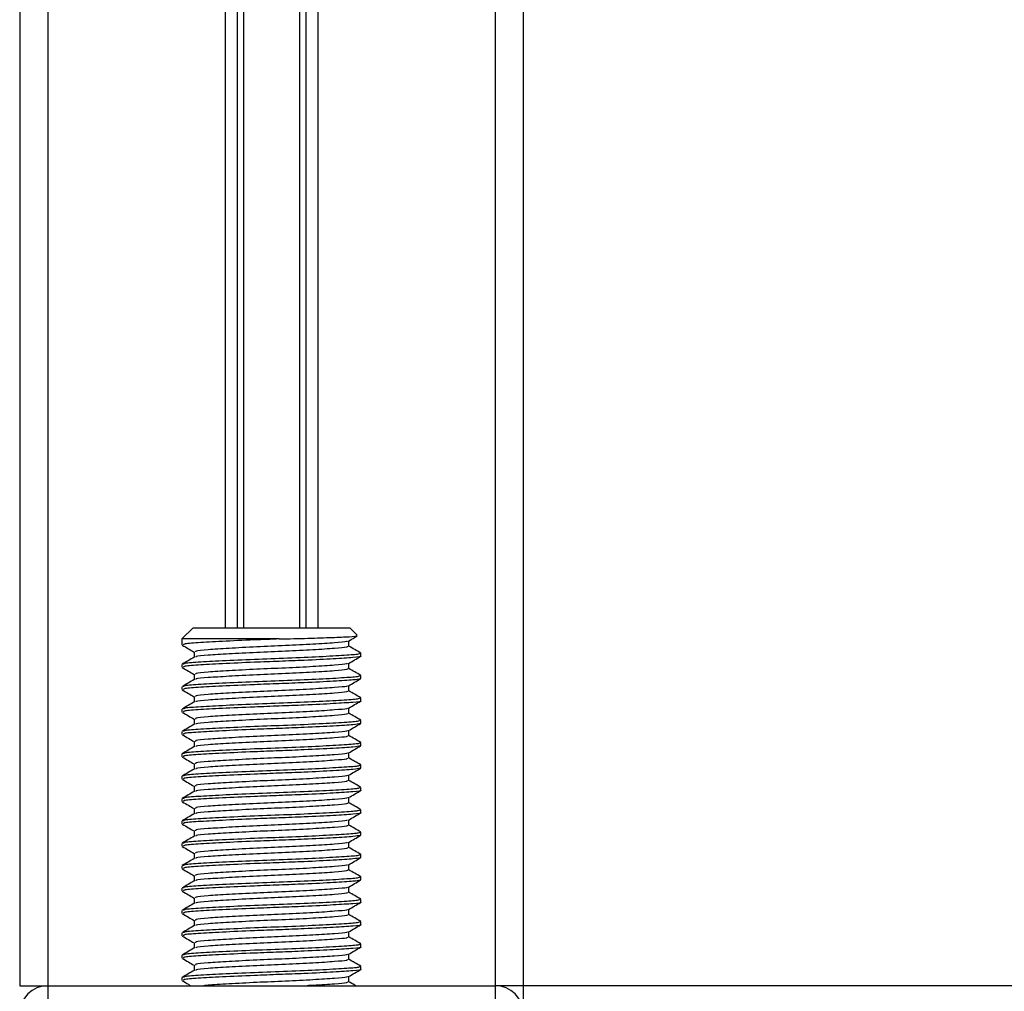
# Model space of a CAD drawing. Header units: millimetres. Extents: x 0 to 420, y 0 to 300.
# Tile 28 of 73: x 102 to 116, y 166 to 180. Entities that reach past the tile are written whole.
import ezdxf

# ---------------------------------------------------------------- set-up
doc = ezdxf.new("R2010")
doc.units = ezdxf.units.MM

msp = doc.modelspace()

# ---------------------------------------------------------------- linework, layer by layer
at = {"color": 7, "linetype": 'Continuous', "lineweight": 25}
for p, q in [((102.1771, 266.6396), (102.1771, 166.4051)), ((102.5687, 266.6396), (102.5687, 166.4051)), ((108.8333, 266.6396), (108.8333, 166.4051)), ((109.2249, 266.6396), (109.2249, 166.4051)), ((105.0511, 251.3068), (105.0511, 171.4168)), ((105.2208, 251.3068), (105.2208, 171.4168)), ((105.3107, 251.3068), (105.3107, 171.4168)), ((106.0913, 251.3068), (106.0913, 171.4168)), ((106.1812, 251.3068), (106.1812, 171.4168)), ((106.351, 251.3068), (106.351, 171.4168)), ((104.6047, 171.4168), (104.4481, 171.2602)), ((104.6047, 171.4168), (106.7973, 171.4168)), ((106.899, 171.3151), (106.7973, 171.4168)), ((104.4481, 171.2602), (104.4481, 171.1774)), ((105.8097, 171.2602), (104.4481, 171.2602)), ((106.7844, 171.1577), (106.7844, 171.234)), ((104.6176, 171.0794), (104.6176, 171.0033)), ((106.9539, 171.0207), (106.9539, 171.06)), ((104.4481, 170.9033), (104.4481, 170.8642)), ((106.7844, 170.8445), (106.7844, 170.9208)), ((104.6176, 170.7662), (104.6176, 170.6901)), ((106.9539, 170.7075), (106.9539, 170.7468)), ((106.7844, 170.5312), (106.7844, 170.6076)), ((106.943, 170.7075), (106.9522, 170.7047)), ((104.4481, 170.5901), (104.4481, 170.5509)), ((104.6176, 170.4529), (104.6176, 170.3769)), ((106.9539, 170.3942), (106.9539, 170.4336)), ((104.4481, 170.2769), (104.4481, 170.2377)), ((106.7844, 170.218), (106.7844, 170.2943)), ((104.6176, 170.1397), (104.6176, 170.0636)), ((106.943, 170.081), (106.9522, 170.0783)), ((106.9539, 170.081), (106.9539, 170.1203)), ((104.4481, 169.9636), (104.4481, 169.9245)), ((106.7844, 169.9048), (106.7844, 169.9811)), ((104.6176, 169.8265), (104.6176, 169.7504)), ((106.9539, 169.7678), (106.9539, 169.8071)), ((104.4481, 169.6504), (104.4481, 169.6112)), ((106.7844, 169.5915), (106.7844, 169.6679)), ((106.943, 169.7678), (106.9522, 169.765)), ((104.6176, 169.5132), (104.6176, 169.4372)), ((106.943, 169.4545), (106.9522, 169.4518)), ((106.9539, 169.4545), (106.9539, 169.4939)), ((104.4481, 169.3372), (104.4481, 169.298)), ((106.7844, 169.2783), (106.7844, 169.3546)), ((104.6176, 169.2), (104.6176, 169.1239)), ((106.9539, 169.1413), (106.9539, 169.1806)), ((104.4481, 169.0239), (104.4481, 168.9848)), ((106.7844, 168.9651), (106.7844, 169.0414)), ((104.6176, 168.8868), (104.6176, 168.8107)), ((106.9539, 168.8281), (106.9539, 168.8674)), ((104.4481, 168.7107), (104.4481, 168.6715)), ((106.7844, 168.6518), (106.7844, 168.7282)), ((104.6176, 168.5735), (104.6176, 168.4975)), ((106.9539, 168.5149), (106.9539, 168.5542)), ((106.7844, 168.3386), (106.7844, 168.415)), ((106.943, 168.5149), (106.9522, 168.5121)), ((104.4481, 168.3975), (104.4481, 168.3583)), ((104.6176, 168.2603), (104.6176, 168.1842)), ((106.943, 168.2016), (106.9522, 168.1989)), ((106.9539, 168.2016), (106.9539, 168.2409)), ((104.4481, 168.0842), (104.4481, 168.0451)), ((106.7844, 168.0254), (106.7844, 168.1017)), ((104.6176, 167.9471), (104.6176, 167.871)), ((106.943, 167.8884), (106.9522, 167.8857)), ((106.9539, 167.8884), (106.9539, 167.9277)), ((104.4481, 167.771), (104.4481, 167.7318)), ((106.7844, 167.7121), (106.7844, 167.7885)), ((104.6176, 167.6338), (104.6176, 167.5578)), ((106.9539, 167.5752), (106.9539, 167.6145)), ((104.4481, 167.4578), (104.4481, 167.4186)), ((106.7844, 167.3989), (106.7844, 167.4753)), ((104.6176, 167.3206), (104.6176, 167.2445)), ((106.9539, 167.2619), (106.9539, 167.3012)), ((106.7844, 167.0857), (106.7844, 167.162)), ((104.4481, 167.1445), (104.4481, 167.1054)), ((104.6176, 167.0074), (104.6176, 166.9313)), ((106.9539, 166.9487), (106.9539, 166.988)), ((104.4481, 166.8313), (104.4481, 166.7921)), ((106.7844, 166.7724), (106.7844, 166.8488)), ((104.6176, 166.6941), (104.6176, 166.6181)), ((106.9539, 166.6355), (106.9539, 166.6748)), ((104.4481, 166.5181), (104.4481, 166.4789)), ((106.7844, 166.4592), (106.7844, 166.5356)), ((102.1771, 166.4051), (102.5687, 166.4051)), ((102.5687, 166.4051), (102.5687, 166.0918)), ((102.5687, 166.4051), (108.8333, 166.4051)), ((109.2249, 166.4051), (108.8333, 166.4051)), ((108.8333, 166.4051), (108.8333, 166.0918)), ((167.956, 166.4051), (109.2249, 166.4051)), ((109.2249, 166.4051), (109.2249, 166.0605))]:
    msp.add_line(p, q, dxfattribs=at)
for centre, start, end in [((102.5687, 166.0135), 90, 180), ((108.8333, 166.0135), 0, 90)]:
    msp.add_arc(centre, 0.3915, start, end, dxfattribs=at)
for points, knots in [([(105.8097, 171.2602), (105.9462, 171.2636), (106.2194, 171.2703), (106.5657, 171.2818), (106.804, 171.2923), (106.917, 171.3003), (106.8965, 171.3056), (106.8909, 171.307)], [0, 0, 0, 0, 0.2284813, 0.4569625, 0.6854437, 0.9140772, 1, 1, 1, 1]), ([(106.779, 171.2309), (106.8074, 171.2474), (106.8477, 171.2707), (106.888, 171.294), (106.9, 171.301)], [0, 0, 0, 0, 0.7031723, 1, 1, 1, 1]), ([(104.4529, 171.1728), (104.4813, 171.1564), (104.5362, 171.1246), (104.5911, 171.0928), (104.6176, 171.0774)], [0, 0, 0, 0, 0.5163558, 1, 1, 1, 1]), ([(105.8097, 171.2602), (105.693, 171.2558), (105.4144, 171.2453), (104.9995, 171.2264), (104.6569, 171.2081), (104.463, 171.1922), (104.4684, 171.1815), (104.4705, 171.1774)], [0, 0, 0, 0, 0.1684965, 0.4023825, 0.6300711, 0.8575321, 1, 1, 1, 1]), ([(106.76, 171.2311), (106.7595, 171.2285), (106.7578, 171.2194), (106.5941, 171.2062), (106.2971, 171.1859), (105.9036, 171.1665), (105.4845, 171.1492), (105.0946, 171.1285), (104.7981, 171.1102), (104.6303, 171.0943), (104.6351, 171.0836), (104.6369, 171.0794)], [0, 0, 0, 0, 0.0492908, 0.1712997, 0.2981292, 0.4238469, 0.5463291, 0.6737547, 0.7978, 0.9217212, 1, 1, 1, 1]), ([(106.7659, 171.1578), (106.7667, 171.1535), (106.7685, 171.1426), (106.5964, 171.1278), (106.2965, 171.1076), (105.9037, 171.0882), (105.4846, 171.0709), (105.0941, 171.0502), (104.8, 171.0319), (104.6393, 171.0174), (104.6404, 171.0082), (104.6407, 171.0055)], [0, 0, 0, 0, 0.0812126, 0.2026951, 0.3289775, 0.4541529, 0.5761068, 0.7029826, 0.8264929, 0.9498795, 1, 1, 1, 1]), ([(106.9509, 171.0636), (106.9225, 171.08), (106.867, 171.1121), (106.8115, 171.1442), (106.7844, 171.1599)], [0, 0, 0, 0, 0.5112595, 1, 1, 1, 1]), ([(106.9327, 171.06), (106.9336, 171.0556), (106.9358, 171.0448), (106.7365, 171.0299), (106.3896, 171.0097), (105.9355, 170.9903), (105.4506, 170.973), (104.9997, 170.9523), (104.6568, 170.9341), (104.463, 170.9182), (104.4684, 170.9074), (104.4705, 170.9033)], [0, 0, 0, 0, 0.0795242, 0.1977381, 0.3206174, 0.4424209, 0.5610929, 0.684549, 0.8047339, 0.9247987, 1, 1, 1, 1]), ([(106.943, 171.0207), (106.9465, 171.0198), (106.9754, 171.0123), (106.8558, 170.9994), (106.588, 170.9812), (106.2059, 170.9621), (105.815, 170.9471), (105.4139, 170.9321), (104.9996, 170.9132), (104.6568, 170.8949), (104.463, 170.879), (104.4684, 170.8683), (104.4705, 170.8642)], [0, 0, 0, 0, 0.0167834, 0.1370015, 0.2569808, 0.380436, 0.4722687, 0.5611895, 0.6846185, 0.8047769, 0.9248152, 1, 1, 1, 1]), ([(104.6213, 171.0055), (104.593, 170.9891), (104.5363, 170.9562), (104.4795, 170.9234), (104.4512, 170.9069)], [0, 0, 0, 0, 0.4998987, 1, 1, 1, 1]), ([(106.76, 170.9179), (106.7595, 170.9152), (106.7578, 170.9062), (106.5941, 170.8929), (106.2971, 170.8726), (105.9036, 170.8532), (105.4845, 170.836), (105.0946, 170.8153), (104.7981, 170.797), (104.6303, 170.7811), (104.6351, 170.7703), (104.6369, 170.7662)], [0, 0, 0, 0, 0.0492908, 0.1712997, 0.2981292, 0.4238469, 0.5463291, 0.6737547, 0.7978, 0.9217212, 1, 1, 1, 1]), ([(106.779, 170.9177), (106.8074, 170.9341), (106.8641, 170.967), (106.9208, 170.9998), (106.9491, 171.0162)], [0, 0, 0, 0, 0.4999098, 1, 1, 1, 1]), ([(104.4529, 170.8596), (104.4813, 170.8432), (104.5362, 170.8114), (104.5911, 170.7796), (104.6176, 170.7642)], [0, 0, 0, 0, 0.5163558, 1, 1, 1, 1]), ([(106.9327, 170.7468), (106.9336, 170.7424), (106.9358, 170.7316), (106.7365, 170.7167), (106.3896, 170.6965), (105.9355, 170.677), (105.4506, 170.6598), (104.9997, 170.6391), (104.6568, 170.6208), (104.463, 170.6049), (104.4684, 170.5942), (104.4705, 170.5901)], [0, 0, 0, 0, 0.0795242, 0.1977381, 0.3206174, 0.4424209, 0.5610929, 0.684549, 0.8047339, 0.9247987, 1, 1, 1, 1]), ([(106.7659, 170.8446), (106.7667, 170.8402), (106.7685, 170.8294), (106.5964, 170.8146), (106.2965, 170.7943), (105.9037, 170.7749), (105.4846, 170.7576), (105.0941, 170.737), (104.8, 170.7187), (104.6393, 170.7042), (104.6404, 170.6949), (104.6407, 170.6923)], [0, 0, 0, 0, 0.0812126, 0.2026951, 0.3289775, 0.4541529, 0.5761068, 0.7029826, 0.8264929, 0.9498795, 1, 1, 1, 1]), ([(106.9509, 170.7503), (106.9225, 170.7667), (106.867, 170.7989), (106.8115, 170.831), (106.7844, 170.8467)], [0, 0, 0, 0, 0.5112595, 1, 1, 1, 1]), ([(104.6213, 170.6922), (104.593, 170.6758), (104.5363, 170.643), (104.4795, 170.6101), (104.4512, 170.5937)], [0, 0, 0, 0, 0.4998987, 1, 1, 1, 1]), ([(106.9416, 170.703), (106.9177, 170.6974), (106.8676, 170.6855), (106.5821, 170.668), (106.2071, 170.6489), (105.8147, 170.6339), (105.414, 170.6189), (104.9996, 170.6), (104.6568, 170.5817), (104.463, 170.5658), (104.4684, 170.5551), (104.4705, 170.5509)], [0, 0, 0, 0, 0.11210007, 0.23554127, 0.36255871, 0.45704119, 0.54852784, 0.6755183, 0.79914386, 0.9226458, 1, 1, 1, 1]), ([(106.76, 170.6046), (106.7595, 170.602), (106.7578, 170.5929), (106.5941, 170.5797), (106.2971, 170.5594), (105.9036, 170.54), (105.4845, 170.5227), (105.0946, 170.5021), (104.7981, 170.4838), (104.6303, 170.4679), (104.6351, 170.4571), (104.6369, 170.4529)], [0, 0, 0, 0, 0.0492908, 0.1712997, 0.2981292, 0.4238469, 0.5463291, 0.6737547, 0.7978, 0.9217212, 1, 1, 1, 1]), ([(106.779, 170.6045), (106.8074, 170.6209), (106.8641, 170.6537), (106.9208, 170.6866), (106.9491, 170.703)], [0, 0, 0, 0, 0.4999098, 1, 1, 1, 1]), ([(104.4529, 170.5464), (104.4813, 170.5299), (104.5362, 170.4981), (104.5911, 170.4663), (104.6176, 170.451)], [0, 0, 0, 0, 0.5163558, 1, 1, 1, 1]), ([(106.7659, 170.5314), (106.7667, 170.527), (106.7685, 170.5162), (106.5964, 170.5013), (106.2965, 170.4811), (105.9037, 170.4617), (105.4846, 170.4444), (105.0941, 170.4237), (104.8, 170.4055), (104.6393, 170.391), (104.6404, 170.3817), (104.6407, 170.379)], [0, 0, 0, 0, 0.0812126, 0.2026951, 0.3289775, 0.4541529, 0.5761068, 0.7029826, 0.8264929, 0.9498795, 1, 1, 1, 1]), ([(106.9509, 170.4371), (106.9225, 170.4535), (106.867, 170.4856), (106.8115, 170.5178), (106.7844, 170.5335)], [0, 0, 0, 0, 0.5112595, 1, 1, 1, 1]), ([(104.6213, 170.379), (104.593, 170.3626), (104.5363, 170.3297), (104.4795, 170.2969), (104.4512, 170.2805)], [0, 0, 0, 0, 0.4998987, 1, 1, 1, 1]), ([(106.9327, 170.4336), (106.9336, 170.4292), (106.9358, 170.4183), (106.7365, 170.4035), (106.3896, 170.3832), (105.9355, 170.3638), (105.4506, 170.3465), (104.9997, 170.3259), (104.6568, 170.3076), (104.463, 170.2917), (104.4684, 170.281), (104.4705, 170.2769)], [0, 0, 0, 0, 0.07952416, 0.19773806, 0.32061745, 0.44242089, 0.56109289, 0.68454905, 0.80473395, 0.92479867, 1, 1, 1, 1]), ([(106.943, 170.3942), (106.9465, 170.3933), (106.9754, 170.3859), (106.8558, 170.373), (106.588, 170.3547), (106.2059, 170.3357), (105.815, 170.3206), (105.4139, 170.3056), (104.9996, 170.2867), (104.6568, 170.2684), (104.463, 170.2525), (104.4684, 170.2418), (104.4705, 170.2377)], [0, 0, 0, 0, 0.0167834, 0.1370015, 0.2569808, 0.380436, 0.4722687, 0.5611895, 0.6846185, 0.8047769, 0.9248152, 1, 1, 1, 1]), ([(106.779, 170.2912), (106.8074, 170.3077), (106.8641, 170.3405), (106.9208, 170.3733), (106.9491, 170.3897)], [0, 0, 0, 0, 0.4999098, 1, 1, 1, 1]), ([(104.4529, 170.2331), (104.4813, 170.2167), (104.5362, 170.1849), (104.5911, 170.1531), (104.6176, 170.1377)], [0, 0, 0, 0, 0.5163558, 1, 1, 1, 1]), ([(106.76, 170.2914), (106.7595, 170.2888), (106.7578, 170.2797), (106.5941, 170.2665), (106.2971, 170.2462), (105.9036, 170.2268), (105.4845, 170.2095), (105.0946, 170.1888), (104.7981, 170.1705), (104.6303, 170.1546), (104.6351, 170.1439), (104.6369, 170.1397)], [0, 0, 0, 0, 0.0492908, 0.1712997, 0.2981292, 0.4238469, 0.5463291, 0.6737547, 0.7978, 0.9217212, 1, 1, 1, 1]), ([(106.7659, 170.2181), (106.7667, 170.2138), (106.7685, 170.2029), (106.5964, 170.1881), (106.2965, 170.1679), (105.9037, 170.1485), (105.4846, 170.1312), (105.0941, 170.1105), (104.8, 170.0922), (104.6393, 170.0777), (104.6404, 170.0685), (104.6407, 170.0658)], [0, 0, 0, 0, 0.0812126, 0.2026951, 0.3289775, 0.4541529, 0.5761068, 0.7029826, 0.8264929, 0.9498795, 1, 1, 1, 1]), ([(106.9509, 170.1239), (106.9225, 170.1403), (106.867, 170.1724), (106.8115, 170.2045), (106.7844, 170.2202)], [0, 0, 0, 0, 0.51125952, 1, 1, 1, 1]), ([(104.6213, 170.0658), (104.593, 170.0494), (104.5363, 170.0165), (104.4795, 169.9837), (104.4512, 169.9672)], [0, 0, 0, 0, 0.49989867, 1, 1, 1, 1]), ([(106.9327, 170.1203), (106.9336, 170.116), (106.9358, 170.1051), (106.7365, 170.0902), (106.3896, 170.07), (105.9355, 170.0506), (105.4506, 170.0333), (104.9997, 170.0126), (104.6568, 169.9944), (104.463, 169.9785), (104.4684, 169.9677), (104.4705, 169.9636)], [0, 0, 0, 0, 0.0795242, 0.1977381, 0.3206174, 0.4424209, 0.5610929, 0.684549, 0.8047339, 0.9247987, 1, 1, 1, 1]), ([(106.9416, 170.0765), (106.9177, 170.0709), (106.8676, 170.059), (106.5821, 170.0415), (106.2071, 170.0224), (105.8147, 170.0074), (105.414, 169.9924), (104.9996, 169.9735), (104.6568, 169.9552), (104.463, 169.9393), (104.4684, 169.9286), (104.4705, 169.9245)], [0, 0, 0, 0, 0.1121001, 0.2355413, 0.3625587, 0.4570412, 0.5485278, 0.6755183, 0.7991439, 0.9226458, 1, 1, 1, 1]), ([(106.779, 169.978), (106.8074, 169.9944), (106.8641, 170.0273), (106.9208, 170.0601), (106.9491, 170.0765)], [0, 0, 0, 0, 0.4999098, 1, 1, 1, 1]), ([(104.4529, 169.9199), (104.4813, 169.9035), (104.5362, 169.8717), (104.5911, 169.8399), (104.6176, 169.8245)], [0, 0, 0, 0, 0.5163558, 1, 1, 1, 1]), ([(106.76, 169.9782), (106.7595, 169.9755), (106.7578, 169.9665), (106.5941, 169.9532), (106.2971, 169.9329), (105.9036, 169.9135), (105.4845, 169.8963), (105.0946, 169.8756), (104.7981, 169.8573), (104.6303, 169.8414), (104.6351, 169.8306), (104.6369, 169.8265)], [0, 0, 0, 0, 0.0492908, 0.1712997, 0.2981292, 0.4238469, 0.5463291, 0.6737547, 0.7978, 0.9217212, 1, 1, 1, 1]), ([(106.9327, 169.8071), (106.9336, 169.8027), (106.9358, 169.7919), (106.7365, 169.777), (106.3896, 169.7568), (105.9355, 169.7373), (105.4506, 169.7201), (104.9997, 169.6994), (104.6568, 169.6811), (104.463, 169.6652), (104.4684, 169.6545), (104.4705, 169.6504)], [0, 0, 0, 0, 0.0795242, 0.1977381, 0.3206174, 0.4424209, 0.5610929, 0.684549, 0.8047339, 0.9247987, 1, 1, 1, 1]), ([(106.7659, 169.9049), (106.7667, 169.9006), (106.7685, 169.8897), (106.5964, 169.8749), (106.2965, 169.8546), (105.9037, 169.8352), (105.4846, 169.8179), (105.0941, 169.7973), (104.8, 169.779), (104.6393, 169.7645), (104.6404, 169.7552), (104.6407, 169.7526)], [0, 0, 0, 0, 0.0812126, 0.2026951, 0.3289775, 0.4541529, 0.5761068, 0.7029826, 0.8264929, 0.9498795, 1, 1, 1, 1]), ([(106.9509, 169.8106), (106.9225, 169.827), (106.867, 169.8592), (106.8115, 169.8913), (106.7844, 169.907)], [0, 0, 0, 0, 0.5112595, 1, 1, 1, 1]), ([(104.6213, 169.7525), (104.593, 169.7361), (104.5363, 169.7033), (104.4795, 169.6704), (104.4512, 169.654)], [0, 0, 0, 0, 0.4998987, 1, 1, 1, 1]), ([(106.9416, 169.7633), (106.9177, 169.7577), (106.8676, 169.7458), (106.5821, 169.7283), (106.2071, 169.7092), (105.8147, 169.6942), (105.414, 169.6792), (104.9996, 169.6603), (104.6568, 169.642), (104.463, 169.6261), (104.4684, 169.6154), (104.4705, 169.6112)], [0, 0, 0, 0, 0.1121001, 0.2355413, 0.3625587, 0.4570412, 0.5485278, 0.6755183, 0.7991439, 0.9226458, 1, 1, 1, 1]), ([(106.76, 169.6649), (106.7595, 169.6623), (106.7578, 169.6532), (106.5941, 169.64), (106.2971, 169.6197), (105.9036, 169.6003), (105.4845, 169.583), (105.0946, 169.5624), (104.7981, 169.5441), (104.6303, 169.5282), (104.6351, 169.5174), (104.6369, 169.5132)], [0, 0, 0, 0, 0.0492908, 0.1712997, 0.2981292, 0.4238469, 0.5463291, 0.6737547, 0.7978, 0.9217212, 1, 1, 1, 1]), ([(106.779, 169.6648), (106.8074, 169.6812), (106.8641, 169.714), (106.9208, 169.7469), (106.9491, 169.7633)], [0, 0, 0, 0, 0.4999098, 1, 1, 1, 1]), ([(104.4529, 169.6067), (104.4813, 169.5902), (104.5362, 169.5585), (104.5911, 169.5266), (104.6176, 169.5113)], [0, 0, 0, 0, 0.5163558, 1, 1, 1, 1]), ([(106.7659, 169.5917), (106.7667, 169.5873), (106.7685, 169.5765), (106.5964, 169.5616), (106.2965, 169.5414), (105.9037, 169.522), (105.4846, 169.5047), (105.0941, 169.4841), (104.8, 169.4658), (104.6393, 169.4513), (104.6404, 169.442), (104.6407, 169.4393)], [0, 0, 0, 0, 0.0812126, 0.2026951, 0.3289775, 0.4541529, 0.5761068, 0.7029826, 0.8264929, 0.9498795, 1, 1, 1, 1]), ([(106.9509, 169.4974), (106.9225, 169.5138), (106.867, 169.5459), (106.8115, 169.5781), (106.7844, 169.5938)], [0, 0, 0, 0, 0.5112595, 1, 1, 1, 1]), ([(104.6213, 169.4393), (104.593, 169.4229), (104.5363, 169.39), (104.4795, 169.3572), (104.4512, 169.3408)], [0, 0, 0, 0, 0.4998987, 1, 1, 1, 1]), ([(106.9327, 169.4939), (106.9336, 169.4895), (106.9358, 169.4786), (106.7365, 169.4638), (106.3896, 169.4435), (105.9355, 169.4241), (105.4506, 169.4068), (104.9997, 169.3862), (104.6568, 169.3679), (104.463, 169.352), (104.4684, 169.3413), (104.4705, 169.3372)], [0, 0, 0, 0, 0.0795242, 0.1977381, 0.3206174, 0.4424209, 0.5610929, 0.684549, 0.8047339, 0.9247987, 1, 1, 1, 1]), ([(106.9416, 169.4501), (106.9177, 169.4444), (106.8676, 169.4326), (106.5821, 169.4151), (106.2071, 169.396), (105.8147, 169.3809), (105.414, 169.3659), (104.9996, 169.347), (104.6568, 169.3287), (104.463, 169.3128), (104.4684, 169.3021), (104.4705, 169.298)], [0, 0, 0, 0, 0.11210007, 0.23554127, 0.36255871, 0.45704119, 0.54852784, 0.6755183, 0.79914386, 0.9226458, 1, 1, 1, 1]), ([(106.779, 169.3515), (106.8074, 169.368), (106.8641, 169.4008), (106.9208, 169.4336), (106.9491, 169.45)], [0, 0, 0, 0, 0.4999098, 1, 1, 1, 1]), ([(104.4529, 169.2934), (104.4813, 169.277), (104.5362, 169.2452), (104.5911, 169.2134), (104.6176, 169.198)], [0, 0, 0, 0, 0.5163558, 1, 1, 1, 1]), ([(106.76, 169.3517), (106.7595, 169.3491), (106.7578, 169.34), (106.5941, 169.3268), (106.2971, 169.3065), (105.9036, 169.2871), (105.4845, 169.2698), (105.0946, 169.2491), (104.7981, 169.2308), (104.6303, 169.2149), (104.6351, 169.2042), (104.6369, 169.2)], [0, 0, 0, 0, 0.0492908, 0.1712997, 0.2981292, 0.4238469, 0.5463291, 0.6737547, 0.7978, 0.9217212, 1, 1, 1, 1]), ([(106.7659, 169.2784), (106.7667, 169.2741), (106.7685, 169.2633), (106.5964, 169.2484), (106.2965, 169.2282), (105.9037, 169.2088), (105.4846, 169.1915), (105.0941, 169.1708), (104.8, 169.1525), (104.6393, 169.138), (104.6404, 169.1288), (104.6407, 169.1261)], [0, 0, 0, 0, 0.0812126, 0.2026951, 0.3289775, 0.4541529, 0.5761068, 0.7029826, 0.8264929, 0.9498795, 1, 1, 1, 1]), ([(106.9509, 169.1842), (106.9225, 169.2006), (106.867, 169.2327), (106.8115, 169.2648), (106.7844, 169.2805)], [0, 0, 0, 0, 0.5112595, 1, 1, 1, 1]), ([(104.6213, 169.1261), (104.593, 169.1097), (104.5363, 169.0768), (104.4795, 169.044), (104.4512, 169.0275)], [0, 0, 0, 0, 0.49989867, 1, 1, 1, 1]), ([(106.9327, 169.1806), (106.9336, 169.1763), (106.9358, 169.1654), (106.7365, 169.1505), (106.3896, 169.1303), (105.9355, 169.1109), (105.4506, 169.0936), (104.9997, 169.0729), (104.6568, 169.0547), (104.463, 169.0388), (104.4684, 169.028), (104.4705, 169.0239)], [0, 0, 0, 0, 0.0795242, 0.1977381, 0.3206174, 0.4424209, 0.5610929, 0.684549, 0.8047339, 0.9247987, 1, 1, 1, 1]), ([(106.943, 169.1413), (106.9465, 169.1404), (106.9754, 169.1329), (106.8558, 169.12), (106.588, 169.1018), (106.2059, 169.0827), (105.815, 169.0677), (105.4139, 169.0527), (104.9996, 169.0338), (104.6568, 169.0155), (104.463, 168.9996), (104.4684, 168.9889), (104.4705, 168.9848)], [0, 0, 0, 0, 0.0167834, 0.1370015, 0.2569808, 0.380436, 0.4722687, 0.5611895, 0.6846185, 0.8047769, 0.9248152, 1, 1, 1, 1]), ([(106.779, 169.0383), (106.8074, 169.0547), (106.8641, 169.0876), (106.9208, 169.1204), (106.9491, 169.1368)], [0, 0, 0, 0, 0.4999098, 1, 1, 1, 1]), ([(104.4529, 168.9802), (104.4813, 168.9638), (104.5362, 168.932), (104.5911, 168.9002), (104.6176, 168.8848)], [0, 0, 0, 0, 0.5163558, 1, 1, 1, 1]), ([(106.76, 169.0385), (106.7595, 169.0358), (106.7578, 169.0268), (106.5941, 169.0135), (106.2971, 168.9932), (105.9036, 168.9738), (105.4845, 168.9566), (105.0946, 168.9359), (104.7981, 168.9176), (104.6303, 168.9017), (104.6351, 168.8909), (104.6369, 168.8868)], [0, 0, 0, 0, 0.0492908, 0.1712997, 0.2981292, 0.4238469, 0.5463291, 0.6737547, 0.7978, 0.9217212, 1, 1, 1, 1]), ([(106.7659, 168.9652), (106.7667, 168.9609), (106.7685, 168.95), (106.5964, 168.9352), (106.2965, 168.9149), (105.9037, 168.8955), (105.4846, 168.8782), (105.0941, 168.8576), (104.8, 168.8393), (104.6393, 168.8248), (104.6404, 168.8155), (104.6407, 168.8129)], [0, 0, 0, 0, 0.0812126, 0.2026951, 0.3289775, 0.4541529, 0.5761068, 0.7029826, 0.8264929, 0.9498795, 1, 1, 1, 1]), ([(106.9509, 168.8709), (106.9225, 168.8873), (106.867, 168.9195), (106.8115, 168.9516), (106.7844, 168.9673)], [0, 0, 0, 0, 0.5112595, 1, 1, 1, 1]), ([(104.6213, 168.8129), (104.593, 168.7964), (104.5363, 168.7636), (104.4795, 168.7307), (104.4512, 168.7143)], [0, 0, 0, 0, 0.4998987, 1, 1, 1, 1]), ([(106.9327, 168.8674), (106.9336, 168.863), (106.9358, 168.8522), (106.7365, 168.8373), (106.3896, 168.8171), (105.9355, 168.7976), (105.4506, 168.7804), (104.9997, 168.7597), (104.6568, 168.7414), (104.463, 168.7255), (104.4684, 168.7148), (104.4705, 168.7107)], [0, 0, 0, 0, 0.0795242, 0.1977381, 0.3206174, 0.4424209, 0.5610929, 0.684549, 0.8047339, 0.9247987, 1, 1, 1, 1]), ([(106.943, 168.8281), (106.9465, 168.8272), (106.9754, 168.8197), (106.8558, 168.8068), (106.588, 168.7886), (106.2059, 168.7695), (105.815, 168.7545), (105.4139, 168.7395), (104.9996, 168.7206), (104.6568, 168.7023), (104.463, 168.6864), (104.4684, 168.6757), (104.4705, 168.6715)], [0, 0, 0, 0, 0.0167834, 0.1370015, 0.2569808, 0.380436, 0.4722687, 0.5611895, 0.6846185, 0.8047769, 0.9248152, 1, 1, 1, 1]), ([(106.779, 168.7251), (106.8074, 168.7415), (106.8641, 168.7743), (106.9208, 168.8072), (106.9491, 168.8236)], [0, 0, 0, 0, 0.4999098, 1, 1, 1, 1]), ([(106.76, 168.7252), (106.7595, 168.7226), (106.7578, 168.7135), (106.5941, 168.7003), (106.2971, 168.68), (105.9036, 168.6606), (105.4845, 168.6433), (105.0946, 168.6227), (104.7981, 168.6044), (104.6303, 168.5885), (104.6351, 168.5777), (104.6369, 168.5735)], [0, 0, 0, 0, 0.04929084, 0.1712997, 0.29812922, 0.42384695, 0.54632913, 0.67375466, 0.7978, 0.92172117, 1, 1, 1, 1]), ([(104.4529, 168.667), (104.4813, 168.6505), (104.5362, 168.6188), (104.5911, 168.5869), (104.6176, 168.5716)], [0, 0, 0, 0, 0.51635581, 1, 1, 1, 1]), ([(106.9327, 168.5542), (106.9336, 168.5498), (106.9358, 168.5389), (106.7365, 168.5241), (106.3896, 168.5038), (105.9355, 168.4844), (105.4506, 168.4671), (104.9997, 168.4465), (104.6568, 168.4282), (104.463, 168.4123), (104.4684, 168.4016), (104.4705, 168.3975)], [0, 0, 0, 0, 0.0795242, 0.1977381, 0.3206174, 0.4424209, 0.5610929, 0.684549, 0.8047339, 0.9247987, 1, 1, 1, 1]), ([(106.7659, 168.652), (106.7667, 168.6476), (106.7685, 168.6368), (106.5964, 168.6219), (106.2965, 168.6017), (105.9037, 168.5823), (105.4846, 168.565), (105.0941, 168.5444), (104.8, 168.5261), (104.6393, 168.5116), (104.6404, 168.5023), (104.6407, 168.4996)], [0, 0, 0, 0, 0.0812126, 0.2026951, 0.3289775, 0.4541529, 0.5761068, 0.7029826, 0.8264929, 0.9498795, 1, 1, 1, 1]), ([(106.9509, 168.5577), (106.9225, 168.5741), (106.867, 168.6062), (106.8115, 168.6384), (106.7844, 168.6541)], [0, 0, 0, 0, 0.5112595, 1, 1, 1, 1]), ([(104.6213, 168.4996), (104.593, 168.4832), (104.5363, 168.4503), (104.4795, 168.4175), (104.4512, 168.4011)], [0, 0, 0, 0, 0.4998987, 1, 1, 1, 1]), ([(106.9416, 168.5104), (106.9177, 168.5047), (106.8676, 168.4929), (106.5821, 168.4754), (106.2071, 168.4563), (105.8147, 168.4412), (105.414, 168.4262), (104.9996, 168.4073), (104.6568, 168.389), (104.463, 168.3731), (104.4684, 168.3624), (104.4705, 168.3583)], [0, 0, 0, 0, 0.1121001, 0.2355413, 0.3625587, 0.4570412, 0.5485278, 0.6755183, 0.7991439, 0.9226458, 1, 1, 1, 1]), ([(106.76, 168.412), (106.7595, 168.4094), (106.7578, 168.4003), (106.5941, 168.3871), (106.2971, 168.3668), (105.9036, 168.3474), (105.4845, 168.3301), (105.0946, 168.3094), (104.7981, 168.2912), (104.6303, 168.2752), (104.6351, 168.2645), (104.6369, 168.2603)], [0, 0, 0, 0, 0.0492908, 0.1712997, 0.2981292, 0.4238469, 0.5463291, 0.6737547, 0.7978, 0.9217212, 1, 1, 1, 1]), ([(106.779, 168.4118), (106.8074, 168.4283), (106.8641, 168.4611), (106.9208, 168.4939), (106.9491, 168.5103)], [0, 0, 0, 0, 0.4999098, 1, 1, 1, 1]), ([(104.4529, 168.3537), (104.4813, 168.3373), (104.5362, 168.3055), (104.5911, 168.2737), (104.6176, 168.2583)], [0, 0, 0, 0, 0.5163558, 1, 1, 1, 1]), ([(106.7659, 168.3387), (106.7667, 168.3344), (106.7685, 168.3236), (106.5964, 168.3087), (106.2965, 168.2885), (105.9037, 168.2691), (105.4846, 168.2518), (105.0941, 168.2311), (104.8, 168.2128), (104.6393, 168.1983), (104.6404, 168.1891), (104.6407, 168.1864)], [0, 0, 0, 0, 0.08121257, 0.20269512, 0.32897753, 0.45415295, 0.57610678, 0.70298262, 0.82649287, 0.94987948, 1, 1, 1, 1]), ([(106.9509, 168.2445), (106.9225, 168.2609), (106.867, 168.293), (106.8115, 168.3251), (106.7844, 168.3409)], [0, 0, 0, 0, 0.5112595, 1, 1, 1, 1]), ([(104.6213, 168.1864), (104.593, 168.17), (104.5363, 168.1371), (104.4795, 168.1043), (104.4512, 168.0878)], [0, 0, 0, 0, 0.4998987, 1, 1, 1, 1]), ([(106.9327, 168.2409), (106.9336, 168.2366), (106.9358, 168.2257), (106.7365, 168.2108), (106.3896, 168.1906), (105.9355, 168.1712), (105.4506, 168.1539), (104.9997, 168.1332), (104.6568, 168.115), (104.463, 168.0991), (104.4684, 168.0883), (104.4705, 168.0842)], [0, 0, 0, 0, 0.0795242, 0.1977381, 0.3206174, 0.4424209, 0.5610929, 0.684549, 0.8047339, 0.9247987, 1, 1, 1, 1]), ([(106.9416, 168.1971), (106.9177, 168.1915), (106.8676, 168.1796), (106.5821, 168.1621), (106.2071, 168.143), (105.8147, 168.128), (105.414, 168.113), (104.9996, 168.0941), (104.6568, 168.0758), (104.463, 168.0599), (104.4684, 168.0492), (104.4705, 168.0451)], [0, 0, 0, 0, 0.1121001, 0.2355413, 0.3625587, 0.4570412, 0.5485278, 0.6755183, 0.7991439, 0.9226458, 1, 1, 1, 1]), ([(106.779, 168.0986), (106.8074, 168.115), (106.8641, 168.1479), (106.9208, 168.1807), (106.9491, 168.1971)], [0, 0, 0, 0, 0.4999098, 1, 1, 1, 1]), ([(104.4529, 168.0405), (104.4813, 168.0241), (104.5362, 167.9923), (104.5911, 167.9605), (104.6176, 167.9451)], [0, 0, 0, 0, 0.5163558, 1, 1, 1, 1]), ([(106.76, 168.0988), (106.7595, 168.0961), (106.7578, 168.0871), (106.5941, 168.0738), (106.2971, 168.0535), (105.9036, 168.0341), (105.4845, 168.0169), (105.0946, 167.9962), (104.7981, 167.9779), (104.6303, 167.962), (104.6351, 167.9512), (104.6369, 167.9471)], [0, 0, 0, 0, 0.0492908, 0.1712997, 0.2981292, 0.4238469, 0.5463291, 0.6737547, 0.7978, 0.9217212, 1, 1, 1, 1]), ([(106.7659, 168.0255), (106.7667, 168.0212), (106.7685, 168.0103), (106.5964, 167.9955), (106.2965, 167.9752), (105.9037, 167.9558), (105.4846, 167.9386), (105.0941, 167.9179), (104.8, 167.8996), (104.6393, 167.8851), (104.6404, 167.8758), (104.6407, 167.8732)], [0, 0, 0, 0, 0.08121257, 0.20269512, 0.32897753, 0.45415295, 0.57610678, 0.70298262, 0.82649287, 0.94987948, 1, 1, 1, 1]), ([(106.9509, 167.9312), (106.9225, 167.9476), (106.867, 167.9798), (106.8115, 168.0119), (106.7844, 168.0276)], [0, 0, 0, 0, 0.5112595, 1, 1, 1, 1]), ([(104.6213, 167.8732), (104.593, 167.8567), (104.5363, 167.8239), (104.4795, 167.791), (104.4512, 167.7746)], [0, 0, 0, 0, 0.4998987, 1, 1, 1, 1]), ([(106.9327, 167.9277), (106.9336, 167.9233), (106.9358, 167.9125), (106.7365, 167.8976), (106.3896, 167.8774), (105.9355, 167.8579), (105.4506, 167.8407), (104.9997, 167.82), (104.6568, 167.8017), (104.463, 167.7858), (104.4684, 167.7751), (104.4705, 167.771)], [0, 0, 0, 0, 0.0795242, 0.1977381, 0.3206174, 0.4424209, 0.5610929, 0.684549, 0.8047339, 0.9247987, 1, 1, 1, 1]), ([(106.9416, 167.8839), (106.9177, 167.8783), (106.8676, 167.8664), (106.5821, 167.8489), (106.2071, 167.8298), (105.8147, 167.8148), (105.414, 167.7998), (104.9996, 167.7809), (104.6568, 167.7626), (104.463, 167.7467), (104.4684, 167.736), (104.4705, 167.7318)], [0, 0, 0, 0, 0.1121001, 0.2355413, 0.3625587, 0.4570412, 0.5485278, 0.6755183, 0.7991439, 0.9226458, 1, 1, 1, 1]), ([(106.779, 167.7854), (106.8074, 167.8018), (106.8641, 167.8346), (106.9208, 167.8675), (106.9491, 167.8839)], [0, 0, 0, 0, 0.4999098, 1, 1, 1, 1]), ([(104.4529, 167.7273), (104.4813, 167.7108), (104.5362, 167.6791), (104.5911, 167.6473), (104.6176, 167.6319)], [0, 0, 0, 0, 0.5163558, 1, 1, 1, 1]), ([(106.76, 167.7855), (106.7595, 167.7829), (106.7578, 167.7739), (106.5941, 167.7606), (106.2971, 167.7403), (105.9036, 167.7209), (105.4845, 167.7036), (105.0946, 167.683), (104.7981, 167.6647), (104.6303, 167.6488), (104.6351, 167.638), (104.6369, 167.6338)], [0, 0, 0, 0, 0.0492908, 0.1712997, 0.2981292, 0.4238469, 0.5463291, 0.6737547, 0.7978, 0.9217212, 1, 1, 1, 1]), ([(106.7659, 167.7123), (106.7667, 167.7079), (106.7685, 167.6971), (106.5964, 167.6822), (106.2965, 167.662), (105.9037, 167.6426), (105.4846, 167.6253), (105.0941, 167.6047), (104.8, 167.5864), (104.6393, 167.5719), (104.6404, 167.5626), (104.6407, 167.5599)], [0, 0, 0, 0, 0.0812126, 0.2026951, 0.3289775, 0.4541529, 0.5761068, 0.7029826, 0.8264929, 0.9498795, 1, 1, 1, 1]), ([(106.9509, 167.618), (106.9225, 167.6344), (106.867, 167.6665), (106.8115, 167.6987), (106.7844, 167.7144)], [0, 0, 0, 0, 0.5112595, 1, 1, 1, 1]), ([(106.9327, 167.6145), (106.9336, 167.6101), (106.9358, 167.5992), (106.7365, 167.5844), (106.3896, 167.5641), (105.9355, 167.5447), (105.4506, 167.5274), (104.9997, 167.5068), (104.6568, 167.4885), (104.463, 167.4726), (104.4684, 167.4619), (104.4705, 167.4578)], [0, 0, 0, 0, 0.0795242, 0.1977381, 0.3206174, 0.4424209, 0.5610929, 0.684549, 0.8047339, 0.9247987, 1, 1, 1, 1]), ([(106.943, 167.5752), (106.9465, 167.5742), (106.9754, 167.5668), (106.8558, 167.5539), (106.588, 167.5356), (106.2059, 167.5166), (105.815, 167.5015), (105.4139, 167.4865), (104.9996, 167.4676), (104.6568, 167.4493), (104.463, 167.4334), (104.4684, 167.4227), (104.4705, 167.4186)], [0, 0, 0, 0, 0.0167834, 0.1370015, 0.2569808, 0.380436, 0.4722687, 0.5611895, 0.6846185, 0.8047769, 0.9248152, 1, 1, 1, 1]), ([(104.6213, 167.5599), (104.593, 167.5435), (104.5363, 167.5106), (104.4795, 167.4778), (104.4512, 167.4614)], [0, 0, 0, 0, 0.4998987, 1, 1, 1, 1]), ([(106.76, 167.4723), (106.7595, 167.4697), (106.7578, 167.4606), (106.5941, 167.4474), (106.2971, 167.4271), (105.9036, 167.4077), (105.4845, 167.3904), (105.0946, 167.3697), (104.7981, 167.3515), (104.6303, 167.3355), (104.6351, 167.3248), (104.6369, 167.3206)], [0, 0, 0, 0, 0.0492908, 0.1712997, 0.2981292, 0.4238469, 0.5463291, 0.6737547, 0.7978, 0.9217212, 1, 1, 1, 1]), ([(106.779, 167.4721), (106.8074, 167.4886), (106.8641, 167.5214), (106.9208, 167.5542), (106.9491, 167.5706)], [0, 0, 0, 0, 0.4999098, 1, 1, 1, 1]), ([(104.4529, 167.414), (104.4813, 167.3976), (104.5362, 167.3658), (104.5911, 167.334), (104.6176, 167.3186)], [0, 0, 0, 0, 0.5163558, 1, 1, 1, 1]), ([(106.9327, 167.3012), (106.9336, 167.2969), (106.9358, 167.286), (106.7365, 167.2711), (106.3896, 167.2509), (105.9355, 167.2315), (105.4506, 167.2142), (104.9997, 167.1935), (104.6568, 167.1753), (104.463, 167.1594), (104.4684, 167.1487), (104.4705, 167.1445)], [0, 0, 0, 0, 0.07952416, 0.19773806, 0.32061745, 0.44242089, 0.56109289, 0.68454905, 0.80473395, 0.92479867, 1, 1, 1, 1]), ([(106.7659, 167.399), (106.7667, 167.3947), (106.7685, 167.3839), (106.5964, 167.369), (106.2965, 167.3488), (105.9037, 167.3294), (105.4846, 167.3121), (105.0941, 167.2914), (104.8, 167.2731), (104.6393, 167.2586), (104.6404, 167.2494), (104.6407, 167.2467)], [0, 0, 0, 0, 0.0812126, 0.2026951, 0.3289775, 0.4541529, 0.5761068, 0.7029826, 0.8264929, 0.9498795, 1, 1, 1, 1]), ([(106.9509, 167.3048), (106.9225, 167.3212), (106.867, 167.3533), (106.8115, 167.3854), (106.7844, 167.4012)], [0, 0, 0, 0, 0.5112595, 1, 1, 1, 1]), ([(104.6213, 167.2467), (104.593, 167.2303), (104.5363, 167.1974), (104.4795, 167.1646), (104.4512, 167.1481)], [0, 0, 0, 0, 0.4998987, 1, 1, 1, 1]), ([(106.943, 167.2619), (106.9465, 167.261), (106.9754, 167.2535), (106.8558, 167.2406), (106.588, 167.2224), (106.2059, 167.2033), (105.815, 167.1883), (105.4139, 167.1733), (104.9996, 167.1544), (104.6568, 167.1361), (104.463, 167.1202), (104.4684, 167.1095), (104.4705, 167.1054)], [0, 0, 0, 0, 0.0167834, 0.1370015, 0.2569808, 0.380436, 0.4722687, 0.5611895, 0.6846185, 0.8047769, 0.9248152, 1, 1, 1, 1]), ([(106.76, 167.1591), (106.7595, 167.1565), (106.7578, 167.1474), (106.5941, 167.1341), (106.2971, 167.1139), (105.9036, 167.0944), (105.4845, 167.0772), (105.0946, 167.0565), (104.7981, 167.0382), (104.6303, 167.0223), (104.6351, 167.0115), (104.6369, 167.0074)], [0, 0, 0, 0, 0.0492908, 0.1712997, 0.2981292, 0.4238469, 0.5463291, 0.6737547, 0.7978, 0.9217212, 1, 1, 1, 1]), ([(106.779, 167.1589), (106.8074, 167.1753), (106.8641, 167.2082), (106.9208, 167.241), (106.9491, 167.2574)], [0, 0, 0, 0, 0.4999098, 1, 1, 1, 1]), ([(104.4529, 167.1008), (104.4813, 167.0844), (104.5362, 167.0526), (104.5911, 167.0208), (104.6176, 167.0054)], [0, 0, 0, 0, 0.5163558, 1, 1, 1, 1]), ([(106.7659, 167.0858), (106.7667, 167.0815), (106.7685, 167.0706), (106.5964, 167.0558), (106.2965, 167.0356), (105.9037, 167.0161), (105.4846, 166.9989), (105.0941, 166.9782), (104.8, 166.9599), (104.6393, 166.9454), (104.6404, 166.9362), (104.6407, 166.9335)], [0, 0, 0, 0, 0.0812126, 0.2026951, 0.3289775, 0.4541529, 0.5761068, 0.7029826, 0.8264929, 0.9498795, 1, 1, 1, 1]), ([(106.9509, 166.9915), (106.9225, 167.008), (106.867, 167.0401), (106.8115, 167.0722), (106.7844, 167.0879)], [0, 0, 0, 0, 0.5112595, 1, 1, 1, 1]), ([(104.6213, 166.9335), (104.593, 166.917), (104.5363, 166.8842), (104.4795, 166.8513), (104.4512, 166.8349)], [0, 0, 0, 0, 0.4998987, 1, 1, 1, 1]), ([(106.9327, 166.988), (106.9336, 166.9836), (106.9358, 166.9728), (106.7365, 166.9579), (106.3896, 166.9377), (105.9355, 166.9182), (105.4506, 166.901), (104.9997, 166.8803), (104.6568, 166.862), (104.463, 166.8461), (104.4684, 166.8354), (104.4705, 166.8313)], [0, 0, 0, 0, 0.0795242, 0.1977381, 0.3206174, 0.4424209, 0.5610929, 0.684549, 0.8047339, 0.9247987, 1, 1, 1, 1]), ([(106.943, 166.9487), (106.9465, 166.9478), (106.9754, 166.9403), (106.8558, 166.9274), (106.588, 166.9092), (106.2059, 166.8901), (105.815, 166.8751), (105.4139, 166.8601), (104.9996, 166.8412), (104.6568, 166.8229), (104.463, 166.807), (104.4684, 166.7963), (104.4705, 166.7921)], [0, 0, 0, 0, 0.0167834, 0.1370015, 0.2569808, 0.380436, 0.4722687, 0.5611895, 0.6846185, 0.8047769, 0.9248152, 1, 1, 1, 1]), ([(106.779, 166.8457), (106.8074, 166.8621), (106.8641, 166.8949), (106.9208, 166.9278), (106.9491, 166.9442)], [0, 0, 0, 0, 0.4999098, 1, 1, 1, 1]), ([(104.4529, 166.7876), (104.4813, 166.7711), (104.5362, 166.7394), (104.5911, 166.7076), (104.6176, 166.6922)], [0, 0, 0, 0, 0.51635581, 1, 1, 1, 1]), ([(106.76, 166.8458), (106.7595, 166.8432), (106.7578, 166.8342), (106.5941, 166.8209), (106.2971, 166.8006), (105.9036, 166.7812), (105.4845, 166.7639), (105.0946, 166.7433), (104.7981, 166.725), (104.6303, 166.7091), (104.6351, 166.6983), (104.6369, 166.6941)], [0, 0, 0, 0, 0.0492908, 0.1712997, 0.2981292, 0.4238469, 0.5463291, 0.6737547, 0.7978, 0.9217212, 1, 1, 1, 1]), ([(106.7659, 166.7726), (106.7667, 166.7682), (106.7685, 166.7574), (106.5964, 166.7425), (106.2965, 166.7223), (105.9037, 166.7029), (105.4846, 166.6856), (105.0941, 166.665), (104.8, 166.6467), (104.6393, 166.6322), (104.6404, 166.6229), (104.6407, 166.6202)], [0, 0, 0, 0, 0.0812126, 0.2026951, 0.3289775, 0.4541529, 0.5761068, 0.7029826, 0.8264929, 0.9498795, 1, 1, 1, 1]), ([(106.9509, 166.6783), (106.9225, 166.6947), (106.867, 166.7268), (106.8115, 166.759), (106.7844, 166.7747)], [0, 0, 0, 0, 0.51125952, 1, 1, 1, 1]), ([(104.6213, 166.6202), (104.593, 166.6038), (104.5363, 166.5709), (104.4795, 166.5381), (104.4512, 166.5217)], [0, 0, 0, 0, 0.4998987, 1, 1, 1, 1]), ([(106.9327, 166.6748), (106.9336, 166.6704), (106.9358, 166.6595), (106.7365, 166.6447), (106.3896, 166.6244), (105.9355, 166.605), (105.4506, 166.5877), (104.9997, 166.5671), (104.6568, 166.5488), (104.463, 166.5329), (104.4684, 166.5222), (104.4705, 166.5181)], [0, 0, 0, 0, 0.0795242, 0.1977381, 0.3206174, 0.4424209, 0.5610929, 0.684549, 0.8047339, 0.9247987, 1, 1, 1, 1]), ([(106.943, 166.6355), (106.9465, 166.6345), (106.9754, 166.6271), (106.8558, 166.6142), (106.588, 166.596), (106.2059, 166.5769), (105.815, 166.5618), (105.4139, 166.5468), (104.9996, 166.5279), (104.6568, 166.5096), (104.463, 166.4937), (104.4684, 166.483), (104.4705, 166.4789)], [0, 0, 0, 0, 0.0167834, 0.1370015, 0.2569808, 0.380436, 0.4722687, 0.5611895, 0.6846185, 0.8047769, 0.9248152, 1, 1, 1, 1]), ([(106.779, 166.5325), (106.8074, 166.5489), (106.8641, 166.5817), (106.9208, 166.6145), (106.9491, 166.6309)], [0, 0, 0, 0, 0.4999098, 1, 1, 1, 1]), ([(104.4529, 166.4743), (104.4813, 166.4579), (104.5211, 166.4348), (104.561, 166.4117), (104.5725, 166.4051)], [0, 0, 0, 0, 0.7112717, 1, 1, 1, 1]), ([(106.76, 166.5326), (106.7595, 166.53), (106.7577, 166.5209), (106.5942, 166.5077), (106.2969, 166.4874), (105.9041, 166.468), (105.4827, 166.4507), (105.1017, 166.43), (104.842, 166.4157), (104.773, 166.4073), (104.7547, 166.4051)], [0, 0, 0, 0, 0.0585081, 0.2033321, 0.3538783, 0.5031048, 0.6484907, 0.7997444, 0.9469857, 1, 1, 1, 1]), ([(106.7659, 166.4593), (106.7668, 166.455), (106.7691, 166.4441), (106.5929, 166.4294), (106.3848, 166.4143), (106.2261, 166.4064), (106.1986, 166.4051)], [0, 0, 0, 0, 0.2284556, 0.5701929, 0.9254326, 1, 1, 1, 1]), ([(106.8817, 166.4051), (106.8764, 166.4082), (106.844, 166.4269), (106.8115, 166.4457), (106.7844, 166.4615)], [0, 0, 0, 0, 0.1641848, 1, 1, 1, 1])]:
    msp.add_open_spline(points, degree=3, knots=knots, dxfattribs=at)

doc.saveas('drawing.dxf')
